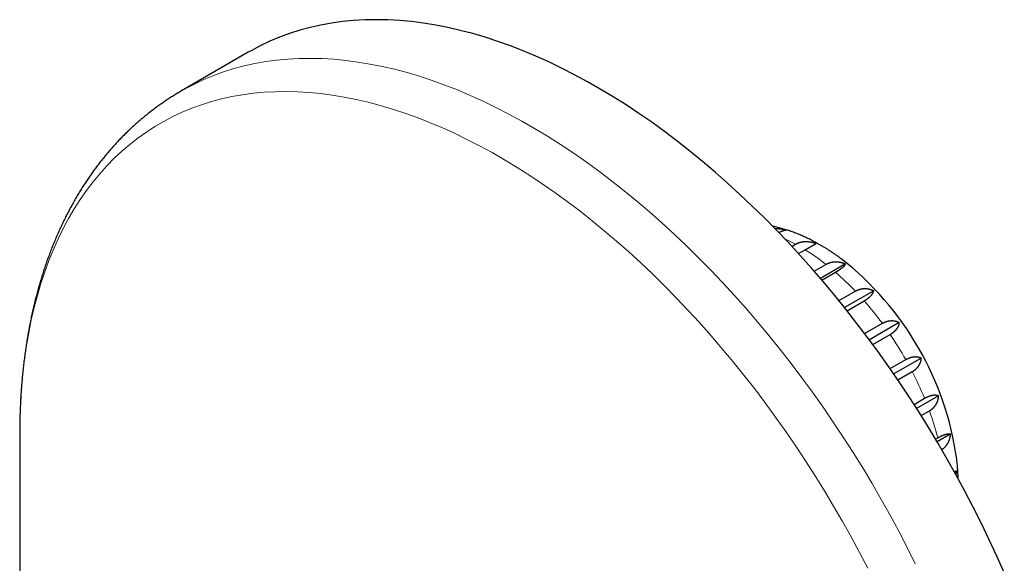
# Model space of a CAD drawing. Header units: millimetres. Extents: x 8 to 760, y 12 to 454.
# Tile 90 of 116: x 581 to 631, y 241 to 268. Entities that reach past the tile are written whole.
import ezdxf

# ---------------------------------------------------------------- set-up
doc = ezdxf.new("R2010")
doc.units = ezdxf.units.MM

msp = doc.modelspace()

# ---------------------------------------------------------------- linework, layer by layer
at = {"color": 7, "linetype": 'Continuous', "lineweight": 30}
for p, q in [((592.564, 266.264), (589.2, 264.322)), ((619.885, 256.514), (620.071, 256.621)), ((620.223, 256.147), (620.558, 256.34)), ((621.009, 255.266), (621.604, 255.609)), ((622.591, 255.629), (621.326, 254.899)), ((621.393, 254.82), (622.08, 255.217)), ((622.254, 253.786), (623.081, 254.264)), ((624.004, 254.283), (622.536, 253.436)), ((622.661, 253.279), (623.526, 253.779)), ((623.548, 252.132), (624.437, 252.645)), ((625.29, 252.683), (623.786, 251.814)), ((623.957, 251.582), (624.831, 252.087)), ((624.826, 250.368), (625.613, 250.822)), ((626.394, 250.897), (625.012, 250.099)), ((625.217, 249.8), (625.939, 250.217)), ((627.268, 249.005), (626.161, 248.366)), ((626.029, 248.571), (626.558, 248.876)), ((626.387, 248.01), (626.801, 248.249)), ((581.072, 247.15), (581.072, 247.073)), ((581.072, 247.073), (581.072, 237.541)), ((627.872, 247.089), (627.19, 246.695)), ((627.113, 246.825), (627.229, 246.892)), ((628.181, 245.233), (628.068, 245.167))]:
    msp.add_line(p, q, dxfattribs=at)
at = {"color": 7, "linetype": 'Continuous', "lineweight": 30, "flags": 128}
msp.add_lwpolyline([(630.568, 240.117), (630.199, 240.945), (629.815, 241.769), (629.418, 242.59), (629.008, 243.406), (628.584, 244.217), (628.148, 245.022), (627.7, 245.82), (627.239, 246.613), (626.767, 247.397), (626.283, 248.174), (625.788, 248.943), (625.283, 249.703), (624.766, 250.453), (624.24, 251.193), (623.704, 251.923), (623.159, 252.642), (622.605, 253.35), (622.042, 254.045), (621.471, 254.728), (620.892, 255.399), (620.306, 256.056), (619.713, 256.699), (619.113, 257.328), (618.507, 257.942), (617.895, 258.541), (617.278, 259.125), (616.656, 259.693), (616.029, 260.245), (615.398, 260.78), (614.764, 261.298), (614.126, 261.798), (613.486, 262.281), (612.843, 262.746), (612.198, 263.192), (611.552, 263.62), (610.905, 264.029), (610.257, 264.419), (609.609, 264.789), (608.962, 265.139), (608.315, 265.469), (607.669, 265.779), (607.025, 266.069), (606.383, 266.338), (605.744, 266.586), (605.107, 266.814), (604.474, 267.02), (603.845, 267.204), (603.22, 267.368), (602.6, 267.509), (601.985, 267.63), (601.375, 267.728), (600.772, 267.805), (600.174, 267.86), (599.584, 267.893), (599.001, 267.904), (598.425, 267.893), (597.857, 267.86), (597.298, 267.806), (596.747, 267.729), (596.205, 267.631), (595.673, 267.511), (595.151, 267.37), (594.639, 267.207), (594.138, 267.022), (593.648, 266.817), (593.168, 266.59), (592.701, 266.342), (592.564, 266.264)], dxfattribs=at)
at = {"color": 8, "linetype": 'Continuous', "lineweight": 0, "flags": 128}
for points in [[(626.094, 240.567), (625.685, 241.384), (625.262, 242.195), (624.828, 243.001), (624.38, 243.8), (623.921, 244.593), (623.45, 245.378), (622.967, 246.156), (622.473, 246.926), (621.969, 247.686), (621.454, 248.437), (620.929, 249.179), (620.394, 249.91), (619.849, 250.63), (619.296, 251.338), (618.734, 252.035), (618.164, 252.72), (617.586, 253.391), (617, 254.049), (616.408, 254.694), (615.808, 255.324), (615.203, 255.94), (614.592, 256.541), (613.975, 257.126), (613.353, 257.696), (612.727, 258.249), (612.097, 258.786), (611.462, 259.305), (610.825, 259.808), (610.185, 260.292), (609.542, 260.759), (608.898, 261.207), (608.252, 261.637), (607.605, 262.048), (606.957, 262.439), (606.309, 262.811), (605.661, 263.163), (605.014, 263.496), (604.369, 263.808), (603.725, 264.1), (603.082, 264.371), (602.443, 264.621), (601.806, 264.85), (601.173, 265.058), (600.543, 265.245), (599.918, 265.411), (599.297, 265.554), (598.681, 265.677), (598.071, 265.777), (597.467, 265.856), (596.869, 265.913), (596.278, 265.948), (595.694, 265.962), (595.117, 265.953), (594.549, 265.923), (593.988, 265.87), (593.437, 265.796), (592.894, 265.7), (592.362, 265.582), (591.838, 265.443), (591.325, 265.282), (590.823, 265.099), (590.331, 264.896), (589.851, 264.671), (589.382, 264.425), (589.2, 264.322)], [(623.708, 240.333), (623.296, 241.123), (622.873, 241.909), (622.437, 242.688), (621.989, 243.461), (621.529, 244.227), (621.059, 244.985), (620.577, 245.735), (620.086, 246.477), (619.583, 247.209), (619.071, 247.932), (618.55, 248.645), (618.019, 249.347), (617.48, 250.037), (616.932, 250.717), (616.376, 251.384), (615.813, 252.039), (615.242, 252.68), (614.664, 253.309), (614.08, 253.923), (613.489, 254.524), (612.894, 255.109), (612.292, 255.68), (611.686, 256.235), (611.076, 256.775), (610.461, 257.298), (609.843, 257.804), (609.222, 258.294), (608.597, 258.767), (607.971, 259.221), (607.343, 259.659), (606.713, 260.077), (606.082, 260.478), (605.45, 260.859), (604.819, 261.222), (604.187, 261.566), (603.557, 261.89), (602.927, 262.194), (602.299, 262.478), (601.673, 262.742), (601.05, 262.986), (600.429, 263.21), (599.811, 263.413), (599.198, 263.595), (598.588, 263.756), (597.983, 263.897), (597.383, 264.016), (596.788, 264.114), (596.199, 264.191), (595.616, 264.246), (595.039, 264.281), (594.47, 264.294), (593.908, 264.285), (593.354, 264.255), (592.808, 264.204), (592.27, 264.132), (591.741, 264.038), (591.221, 263.924), (590.711, 263.788), (590.211, 263.631), (589.722, 263.453), (589.242, 263.255), (588.774, 263.035), (588.317, 262.796), (587.872, 262.536), (587.438, 262.256), (587.017, 261.955), (586.608, 261.636), (586.212, 261.296), (585.828, 260.938), (585.458, 260.56), (585.102, 260.164), (584.76, 259.749), (584.431, 259.315), (584.117, 258.864), (583.817, 258.395), (583.531, 257.909), (583.261, 257.406), (583.006, 256.886), (582.765, 256.35), (582.541, 255.799), (582.331, 255.231), (582.138, 254.649), (581.96, 254.051), (581.798, 253.44), (581.652, 252.814), (581.523, 252.175), (581.409, 251.523), (581.312, 250.859), (581.231, 250.182), (581.167, 249.493), (581.119, 248.794), (581.088, 248.083), (581.073, 247.363), (581.072, 247.15)]]:
    msp.add_lwpolyline(points, dxfattribs=at)
at = {"color": 8, "linetype": 'Continuous', "lineweight": 0}
for centre, radius, start, end in [((615.901, 248.9), 8.775, 61.631, 65.5376), ((614.583, 246.675), 11.363, 51.8392, 58.28), ((612.649, 244.314), 14.416, 43.6462, 49.1414), ((610.898, 242.695), 16.802, 36.3138, 41.2754), ((609.973, 242.024), 17.945, 29.3589, 34.1075), ((610.322, 242.196), 17.556, 22.3658, 27.1842), ((612.024, 242.843), 15.735, 14.9117, 20.0952)]:
    msp.add_arc(centre, radius, start, end, dxfattribs=at)
at = {"color": 7, "linetype": 'Continuous', "lineweight": 30}
msp.add_arc((612.802, 243.657), 15.528, 8.0183, 51.9664, dxfattribs=at)
for points, knots in [([(589.201, 264.322), (589.168, 264.303), (589.067, 264.245), (588.901, 264.145), (588.701, 264.021), (588.504, 263.893), (588.309, 263.761), (588.115, 263.626), (587.924, 263.488), (587.735, 263.346), (587.548, 263.201), (587.363, 263.052), (587.18, 262.9), (586.999, 262.744), (586.821, 262.585), (586.644, 262.422), (586.471, 262.256), (586.299, 262.086), (586.129, 261.913), (585.962, 261.737), (585.798, 261.557), (585.635, 261.374), (585.475, 261.187), (585.318, 260.997), (585.163, 260.804), (585.01, 260.607), (584.86, 260.407), (584.712, 260.204), (584.567, 259.997), (584.425, 259.787), (584.285, 259.574), (584.148, 259.357), (584.013, 259.137), (583.882, 258.914), (583.753, 258.688), (583.626, 258.458), (583.503, 258.226), (583.382, 257.99), (583.264, 257.751), (583.149, 257.509), (583.037, 257.264), (582.928, 257.016), (582.822, 256.765), (582.719, 256.512), (582.618, 256.255), (582.521, 255.995), (582.427, 255.733), (582.336, 255.468), (582.248, 255.2), (582.163, 254.929), (582.081, 254.656), (582.002, 254.38), (581.927, 254.101), (581.854, 253.82), (581.785, 253.536), (581.719, 253.25), (581.656, 252.962), (581.596, 252.671), (581.539, 252.378), (581.486, 252.083), (581.436, 251.785), (581.389, 251.486), (581.345, 251.184), (581.305, 250.88), (581.267, 250.574), (581.233, 250.266), (581.203, 249.956), (581.175, 249.644), (581.151, 249.331), (581.13, 249.015), (581.112, 248.698), (581.097, 248.379), (581.086, 248.058), (581.078, 247.736), (581.073, 247.434), (581.072, 247.239), (581.072, 247.152)], [0, 0, 0, 0, 0.006204, 0.019059, 0.031921, 0.04479, 0.057669, 0.070559, 0.083462, 0.096378, 0.109309, 0.122256, 0.135222, 0.148206, 0.161211, 0.174238, 0.187287, 0.20036, 0.213459, 0.226583, 0.239734, 0.252913, 0.26612, 0.279357, 0.292624, 0.305921, 0.31925, 0.33261, 0.346001, 0.359425, 0.372881, 0.386369, 0.39989, 0.413442, 0.427027, 0.440644, 0.454292, 0.467971, 0.48168, 0.49542, 0.509188, 0.522986, 0.536812, 0.550665, 0.564544, 0.578449, 0.592378, 0.606331, 0.620307, 0.634305, 0.648323, 0.662362, 0.676419, 0.690494, 0.704586, 0.718693, 0.732816, 0.746952, 0.761102, 0.775264, 0.789437, 0.80362, 0.817813, 0.832014, 0.846224, 0.860441, 0.874664, 0.888894, 0.903129, 0.917368, 0.931612, 0.945859, 0.96011, 0.974364, 0.988619, 1, 1, 1, 1]), ([(622.369, 255.887), (622.362, 255.893), (622.316, 255.927), (622.232, 255.988), (622.117, 256.071), (622.001, 256.152), (621.884, 256.231), (621.766, 256.308), (621.648, 256.383), (621.53, 256.457), (621.411, 256.528), (621.292, 256.598), (621.172, 256.665), (621.052, 256.731), (620.932, 256.794), (620.811, 256.856), (620.69, 256.915), (620.569, 256.972), (620.448, 257.027), (620.327, 257.08), (620.206, 257.13), (620.085, 257.178), (619.964, 257.224), (619.844, 257.268), (619.723, 257.309), (619.603, 257.348), (619.484, 257.385), (619.364, 257.419), (619.246, 257.451), (619.128, 257.481), (619.018, 257.507), (618.948, 257.521), (618.917, 257.528)], [0, 0, 0, 0, 0.006699, 0.041519, 0.076379, 0.111275, 0.146204, 0.181161, 0.216142, 0.25114, 0.286151, 0.321167, 0.35618, 0.391183, 0.426166, 0.461121, 0.496035, 0.5309, 0.565703, 0.600432, 0.635074, 0.669618, 0.704049, 0.738355, 0.772522, 0.806538, 0.840389, 0.874063, 0.907547, 0.940832, 0.973905, 1, 1, 1, 1]), ([(619.041, 257.401), (619.045, 257.402), (619.056, 257.402), (619.074, 257.403), (619.093, 257.404), (619.113, 257.405), (619.132, 257.405), (619.152, 257.405), (619.172, 257.405), (619.192, 257.405), (619.213, 257.404), (619.236, 257.403), (619.26, 257.401), (619.284, 257.399), (619.308, 257.397), (619.333, 257.395), (619.358, 257.392), (619.384, 257.388), (619.409, 257.384), (619.435, 257.38), (619.46, 257.376), (619.483, 257.371), (619.505, 257.367), (619.527, 257.362), (619.548, 257.357), (619.57, 257.352), (619.592, 257.346), (619.614, 257.341), (619.629, 257.337), (619.636, 257.335)], [0, 0, 0, 0, 0.023448, 0.057094, 0.090733, 0.12437, 0.158012, 0.191657, 0.225303, 0.258946, 0.292582, 0.332944, 0.373312, 0.413683, 0.454051, 0.494413, 0.537407, 0.580409, 0.623413, 0.666415, 0.709409, 0.745689, 0.781971, 0.818253, 0.854533, 0.890898, 0.927266, 0.963634, 1, 1, 1, 1]), ([(619.228, 257.208), (619.232, 257.211), (619.241, 257.215), (619.254, 257.221), (619.267, 257.227), (619.279, 257.233), (619.29, 257.238), (619.3, 257.243), (619.31, 257.247), (619.321, 257.252), (619.333, 257.258), (619.346, 257.263), (619.358, 257.268), (619.37, 257.273), (619.382, 257.278), (619.393, 257.282), (619.404, 257.286), (619.414, 257.29), (619.425, 257.294), (619.435, 257.298), (619.445, 257.301), (619.455, 257.305), (619.465, 257.308), (619.474, 257.311), (619.484, 257.314), (619.495, 257.317), (619.505, 257.32), (619.516, 257.322), (619.526, 257.325), (619.536, 257.327), (619.546, 257.329), (619.556, 257.331), (619.565, 257.332), (619.575, 257.334), (619.583, 257.335), (619.591, 257.335), (619.598, 257.336), (619.605, 257.336), (619.611, 257.336), (619.618, 257.336), (619.624, 257.336), (619.63, 257.335), (619.634, 257.335), (619.636, 257.335)], [0, 0, 0, 0, 0.022166, 0.045165, 0.068161, 0.091152, 0.109822, 0.128493, 0.147164, 0.165834, 0.19078, 0.215728, 0.240675, 0.263663, 0.286655, 0.30965, 0.332645, 0.355638, 0.378626, 0.401613, 0.424603, 0.447596, 0.470588, 0.493579, 0.516566, 0.544148, 0.571734, 0.599323, 0.62691, 0.654492, 0.683874, 0.71326, 0.742648, 0.772035, 0.801417, 0.826209, 0.851004, 0.875798, 0.900591, 0.925442, 0.950295, 0.975149, 1, 1, 1, 1]), ([(620.071, 256.621), (620.076, 256.624), (620.086, 256.63), (620.102, 256.639), (620.118, 256.647), (620.134, 256.655), (620.15, 256.663), (620.166, 256.67), (620.183, 256.677), (620.2, 256.684), (620.216, 256.69), (620.233, 256.696), (620.25, 256.702), (620.267, 256.708), (620.283, 256.713), (620.298, 256.717), (620.314, 256.721), (620.329, 256.725), (620.345, 256.729), (620.361, 256.733), (620.378, 256.736), (620.395, 256.739), (620.412, 256.742), (620.429, 256.745), (620.445, 256.747), (620.461, 256.749), (620.476, 256.751), (620.492, 256.753), (620.509, 256.754), (620.528, 256.755), (620.546, 256.756), (620.565, 256.757), (620.583, 256.757), (620.602, 256.757), (620.621, 256.757), (620.64, 256.757), (620.658, 256.756), (620.677, 256.755), (620.696, 256.754), (620.716, 256.752), (620.738, 256.75), (620.761, 256.747), (620.784, 256.744), (620.808, 256.741), (620.831, 256.737), (620.855, 256.733), (620.879, 256.728), (620.902, 256.723), (620.926, 256.717), (620.949, 256.712), (620.971, 256.706), (620.991, 256.701), (621.012, 256.695), (621.032, 256.688), (621.052, 256.682), (621.073, 256.675), (621.093, 256.668), (621.107, 256.664), (621.113, 256.661)], [0, 0, 0, 0, 0.017364, 0.034733, 0.052103, 0.069473, 0.086841, 0.104206, 0.121588, 0.138973, 0.156361, 0.173749, 0.191135, 0.208517, 0.223914, 0.239313, 0.254714, 0.270115, 0.285514, 0.300911, 0.317433, 0.333957, 0.350482, 0.367006, 0.383528, 0.397672, 0.411817, 0.425961, 0.443326, 0.460693, 0.478062, 0.495431, 0.512799, 0.530163, 0.547542, 0.564923, 0.582306, 0.599689, 0.617071, 0.63445, 0.655642, 0.676838, 0.698035, 0.719231, 0.740423, 0.762311, 0.784202, 0.806095, 0.827986, 0.849874, 0.868617, 0.887361, 0.906105, 0.924848, 0.943635, 0.962424, 0.981213, 1, 1, 1, 1]), ([(620.558, 256.34), (620.563, 256.343), (620.573, 256.349), (620.588, 256.358), (620.603, 256.367), (620.618, 256.375), (620.633, 256.384), (620.648, 256.392), (620.662, 256.401), (620.676, 256.409), (620.69, 256.417), (620.704, 256.425), (620.718, 256.433), (620.73, 256.44), (620.743, 256.447), (620.754, 256.454), (620.766, 256.46), (620.777, 256.467), (620.788, 256.473), (620.799, 256.48), (620.81, 256.486), (620.822, 256.493), (620.833, 256.499), (620.844, 256.506), (620.854, 256.511), (620.863, 256.517), (620.872, 256.522), (620.882, 256.528), (620.892, 256.533), (620.902, 256.539), (620.912, 256.545), (620.922, 256.551), (620.932, 256.556), (620.941, 256.562), (620.95, 256.567), (620.959, 256.572), (620.968, 256.577), (620.977, 256.582), (620.985, 256.587), (620.994, 256.592), (621.003, 256.597), (621.012, 256.603), (621.021, 256.608), (621.03, 256.613), (621.038, 256.618), (621.046, 256.622), (621.054, 256.627), (621.061, 256.631), (621.069, 256.635), (621.075, 256.639), (621.081, 256.642), (621.086, 256.646), (621.091, 256.649), (621.096, 256.651), (621.101, 256.654), (621.105, 256.657), (621.11, 256.659), (621.112, 256.66), (621.113, 256.661)], [0, 0, 0, 0, 0.017364, 0.034733, 0.052103, 0.069473, 0.086841, 0.104206, 0.121588, 0.138973, 0.156361, 0.173749, 0.191135, 0.208517, 0.223914, 0.239313, 0.254714, 0.270115, 0.285514, 0.300911, 0.317433, 0.333957, 0.350482, 0.367006, 0.383528, 0.397672, 0.411817, 0.425961, 0.443326, 0.460693, 0.478062, 0.495431, 0.512799, 0.530163, 0.547542, 0.564923, 0.582306, 0.599689, 0.617071, 0.63445, 0.655642, 0.676838, 0.698035, 0.719231, 0.740423, 0.762311, 0.784202, 0.806095, 0.827986, 0.849874, 0.868617, 0.887361, 0.906105, 0.924848, 0.943635, 0.962424, 0.981213, 1, 1, 1, 1]), ([(621.604, 255.609), (621.609, 255.612), (621.62, 255.618), (621.635, 255.627), (621.651, 255.635), (621.667, 255.643), (621.683, 255.65), (621.699, 255.658), (621.716, 255.665), (621.732, 255.671), (621.748, 255.678), (621.765, 255.684), (621.782, 255.689), (621.798, 255.695), (621.815, 255.7), (621.832, 255.705), (621.849, 255.709), (621.866, 255.713), (621.883, 255.717), (621.899, 255.72), (621.914, 255.723), (621.928, 255.726), (621.942, 255.728), (621.958, 255.73), (621.975, 255.732), (621.994, 255.735), (622.013, 255.736), (622.031, 255.737), (622.048, 255.738), (622.066, 255.739), (622.083, 255.739), (622.101, 255.739), (622.119, 255.739), (622.136, 255.739), (622.154, 255.738), (622.172, 255.737), (622.189, 255.735), (622.207, 255.733), (622.226, 255.731), (622.246, 255.729), (622.267, 255.726), (622.288, 255.722), (622.309, 255.718), (622.331, 255.714), (622.353, 255.709), (622.375, 255.703), (622.398, 255.697), (622.42, 255.691), (622.441, 255.685), (622.461, 255.678), (622.48, 255.672), (622.498, 255.666), (622.517, 255.659), (622.535, 255.652), (622.554, 255.644), (622.572, 255.637), (622.585, 255.632), (622.591, 255.629)], [0, 0, 0, 0, 0.017382, 0.034768, 0.052156, 0.069543, 0.086929, 0.104311, 0.121693, 0.139078, 0.156466, 0.173853, 0.191238, 0.20862, 0.226001, 0.243386, 0.260772, 0.278159, 0.295543, 0.312924, 0.327038, 0.341153, 0.355268, 0.369382, 0.388242, 0.407102, 0.425961, 0.44334, 0.460722, 0.478106, 0.495489, 0.512872, 0.53025, 0.547628, 0.565008, 0.58239, 0.599772, 0.617153, 0.634531, 0.655382, 0.676238, 0.697094, 0.717949, 0.738801, 0.761013, 0.783229, 0.805446, 0.827662, 0.849874, 0.868617, 0.887361, 0.906105, 0.924848, 0.943635, 0.962424, 0.981213, 1, 1, 1, 1]), ([(622.08, 255.217), (622.086, 255.22), (622.096, 255.226), (622.111, 255.235), (622.126, 255.244), (622.141, 255.253), (622.156, 255.262), (622.17, 255.27), (622.184, 255.279), (622.198, 255.288), (622.212, 255.296), (622.225, 255.305), (622.239, 255.313), (622.252, 255.322), (622.264, 255.33), (622.277, 255.339), (622.289, 255.347), (622.302, 255.355), (622.313, 255.363), (622.324, 255.371), (622.334, 255.378), (622.344, 255.384), (622.352, 255.391), (622.362, 255.398), (622.373, 255.405), (622.384, 255.414), (622.395, 255.422), (622.405, 255.43), (622.414, 255.437), (622.424, 255.445), (622.433, 255.452), (622.442, 255.459), (622.45, 255.466), (622.459, 255.473), (622.467, 255.48), (622.474, 255.487), (622.482, 255.494), (622.489, 255.501), (622.497, 255.508), (622.505, 255.516), (622.513, 255.523), (622.52, 255.531), (622.527, 255.539), (622.534, 255.546), (622.541, 255.554), (622.547, 255.562), (622.554, 255.569), (622.559, 255.576), (622.564, 255.583), (622.569, 255.59), (622.573, 255.596), (622.576, 255.601), (622.58, 255.607), (622.583, 255.613), (622.586, 255.618), (622.589, 255.624), (622.59, 255.627), (622.591, 255.629)], [0, 0, 0, 0, 0.017382, 0.034768, 0.052156, 0.069543, 0.086929, 0.104311, 0.121693, 0.139078, 0.156466, 0.173853, 0.191238, 0.20862, 0.226001, 0.243386, 0.260772, 0.278159, 0.295543, 0.312924, 0.327038, 0.341153, 0.355268, 0.369382, 0.388242, 0.407102, 0.425961, 0.44334, 0.460722, 0.478106, 0.495489, 0.512872, 0.53025, 0.547628, 0.565008, 0.58239, 0.599772, 0.617153, 0.634531, 0.655382, 0.676238, 0.697094, 0.717949, 0.738801, 0.761013, 0.783229, 0.805446, 0.827662, 0.849874, 0.868617, 0.887361, 0.906105, 0.924848, 0.943635, 0.962424, 0.981213, 1, 1, 1, 1]), ([(623.081, 254.264), (623.086, 254.267), (623.097, 254.273), (623.112, 254.281), (623.128, 254.29), (623.144, 254.298), (623.16, 254.305), (623.176, 254.312), (623.192, 254.319), (623.208, 254.326), (623.224, 254.332), (623.24, 254.338), (623.256, 254.344), (623.272, 254.35), (623.289, 254.355), (623.305, 254.359), (623.321, 254.364), (623.338, 254.368), (623.354, 254.372), (623.369, 254.375), (623.384, 254.378), (623.397, 254.381), (623.411, 254.383), (623.425, 254.385), (623.442, 254.387), (623.46, 254.389), (623.477, 254.391), (623.494, 254.392), (623.511, 254.393), (623.527, 254.394), (623.543, 254.394), (623.56, 254.394), (623.576, 254.394), (623.593, 254.393), (623.609, 254.392), (623.625, 254.391), (623.642, 254.39), (623.658, 254.388), (623.675, 254.386), (623.694, 254.383), (623.713, 254.38), (623.732, 254.377), (623.752, 254.373), (623.771, 254.368), (623.791, 254.363), (623.811, 254.358), (623.832, 254.352), (623.852, 254.346), (623.871, 254.339), (623.888, 254.333), (623.905, 254.327), (623.922, 254.32), (623.938, 254.313), (623.955, 254.306), (623.971, 254.299), (623.988, 254.291), (623.998, 254.286), (624.004, 254.283)], [0, 0, 0, 0, 0.017382, 0.034768, 0.052156, 0.069543, 0.086929, 0.104311, 0.121693, 0.139078, 0.156466, 0.173853, 0.191238, 0.20862, 0.226001, 0.243386, 0.260772, 0.278159, 0.295543, 0.312924, 0.327038, 0.341153, 0.355268, 0.369382, 0.388242, 0.407102, 0.425961, 0.44334, 0.460722, 0.478106, 0.495489, 0.512872, 0.53025, 0.547628, 0.565008, 0.58239, 0.599772, 0.617153, 0.634531, 0.655382, 0.676238, 0.697094, 0.717949, 0.738801, 0.761013, 0.783229, 0.805446, 0.827662, 0.849874, 0.868617, 0.887361, 0.906105, 0.924848, 0.943635, 0.962424, 0.981213, 1, 1, 1, 1]), ([(623.526, 253.779), (623.531, 253.782), (623.541, 253.788), (623.557, 253.797), (623.572, 253.806), (623.586, 253.815), (623.601, 253.824), (623.615, 253.833), (623.629, 253.842), (623.643, 253.851), (623.656, 253.86), (623.67, 253.869), (623.683, 253.878), (623.696, 253.888), (623.708, 253.897), (623.721, 253.906), (623.733, 253.915), (623.744, 253.924), (623.756, 253.933), (623.766, 253.942), (623.776, 253.95), (623.785, 253.957), (623.794, 253.965), (623.803, 253.973), (623.813, 253.982), (623.824, 253.992), (623.834, 254.002), (623.843, 254.011), (623.852, 254.02), (623.861, 254.029), (623.87, 254.038), (623.878, 254.047), (623.886, 254.056), (623.894, 254.065), (623.901, 254.074), (623.908, 254.082), (623.915, 254.091), (623.922, 254.1), (623.929, 254.109), (623.935, 254.119), (623.942, 254.13), (623.949, 254.14), (623.955, 254.15), (623.961, 254.161), (623.967, 254.171), (623.972, 254.182), (623.977, 254.193), (623.982, 254.203), (623.986, 254.213), (623.989, 254.223), (623.992, 254.232), (623.995, 254.24), (623.997, 254.249), (623.999, 254.258), (624.001, 254.266), (624.003, 254.275), (624.003, 254.28), (624.004, 254.283)], [0, 0, 0, 0, 0.017382, 0.034768, 0.052156, 0.069543, 0.086929, 0.104311, 0.121693, 0.139078, 0.156466, 0.173853, 0.191238, 0.20862, 0.226001, 0.243386, 0.260772, 0.278159, 0.295543, 0.312924, 0.327038, 0.341153, 0.355268, 0.369382, 0.388242, 0.407102, 0.425961, 0.44334, 0.460722, 0.478106, 0.495489, 0.512872, 0.53025, 0.547628, 0.565008, 0.58239, 0.599772, 0.617153, 0.634531, 0.655382, 0.676238, 0.697094, 0.717949, 0.738801, 0.761013, 0.783229, 0.805446, 0.827662, 0.849874, 0.868617, 0.887361, 0.906105, 0.924848, 0.943635, 0.962424, 0.981213, 1, 1, 1, 1]), ([(624.437, 252.645), (624.443, 252.648), (624.453, 252.654), (624.468, 252.662), (624.484, 252.671), (624.5, 252.678), (624.515, 252.686), (624.531, 252.693), (624.547, 252.701), (624.562, 252.707), (624.578, 252.714), (624.594, 252.72), (624.609, 252.726), (624.625, 252.731), (624.641, 252.737), (624.657, 252.742), (624.672, 252.746), (624.688, 252.751), (624.703, 252.755), (624.718, 252.758), (624.732, 252.761), (624.744, 252.764), (624.757, 252.766), (624.771, 252.769), (624.786, 252.771), (624.803, 252.774), (624.819, 252.775), (624.835, 252.777), (624.851, 252.778), (624.866, 252.779), (624.881, 252.78), (624.896, 252.78), (624.911, 252.78), (624.926, 252.78), (624.941, 252.78), (624.956, 252.779), (624.971, 252.778), (624.986, 252.776), (625.001, 252.775), (625.018, 252.773), (625.035, 252.77), (625.053, 252.767), (625.07, 252.764), (625.087, 252.76), (625.105, 252.755), (625.123, 252.75), (625.141, 252.745), (625.159, 252.74), (625.175, 252.734), (625.191, 252.728), (625.205, 252.722), (625.22, 252.716), (625.234, 252.71), (625.248, 252.704), (625.262, 252.697), (625.277, 252.69), (625.286, 252.685), (625.29, 252.683)], [0, 0, 0, 0, 0.017382, 0.034768, 0.052156, 0.069543, 0.086929, 0.104311, 0.121693, 0.139078, 0.156466, 0.173853, 0.191238, 0.20862, 0.226001, 0.243386, 0.260772, 0.278159, 0.295543, 0.312924, 0.327038, 0.341153, 0.355268, 0.369382, 0.388242, 0.407102, 0.425961, 0.44334, 0.460722, 0.478106, 0.495489, 0.512872, 0.53025, 0.547628, 0.565008, 0.58239, 0.599772, 0.617153, 0.634531, 0.655382, 0.676238, 0.697094, 0.717949, 0.738801, 0.761013, 0.783229, 0.805446, 0.827662, 0.849874, 0.868617, 0.887361, 0.906105, 0.924848, 0.943635, 0.962424, 0.981213, 1, 1, 1, 1]), ([(624.831, 252.087), (624.836, 252.09), (624.847, 252.096), (624.862, 252.105), (624.877, 252.114), (624.891, 252.124), (624.906, 252.133), (624.92, 252.142), (624.934, 252.152), (624.948, 252.161), (624.961, 252.171), (624.974, 252.181), (624.987, 252.191), (625, 252.2), (625.012, 252.21), (625.025, 252.22), (625.036, 252.23), (625.048, 252.24), (625.059, 252.251), (625.07, 252.26), (625.079, 252.269), (625.088, 252.278), (625.096, 252.286), (625.105, 252.295), (625.115, 252.306), (625.126, 252.317), (625.135, 252.328), (625.145, 252.339), (625.153, 252.349), (625.162, 252.36), (625.17, 252.371), (625.178, 252.381), (625.185, 252.392), (625.193, 252.403), (625.2, 252.413), (625.207, 252.424), (625.213, 252.435), (625.219, 252.446), (625.226, 252.457), (625.232, 252.469), (625.239, 252.482), (625.245, 252.495), (625.25, 252.508), (625.256, 252.521), (625.261, 252.535), (625.266, 252.549), (625.27, 252.562), (625.274, 252.576), (625.277, 252.589), (625.28, 252.602), (625.282, 252.613), (625.284, 252.625), (625.286, 252.636), (625.288, 252.648), (625.289, 252.659), (625.29, 252.671), (625.29, 252.679), (625.29, 252.683)], [0, 0, 0, 0, 0.017382, 0.034768, 0.052156, 0.069543, 0.086929, 0.104311, 0.121693, 0.139078, 0.156466, 0.173853, 0.191238, 0.20862, 0.226001, 0.243386, 0.260772, 0.278159, 0.295543, 0.312924, 0.327038, 0.341153, 0.355268, 0.369382, 0.388242, 0.407102, 0.425961, 0.44334, 0.460722, 0.478106, 0.495489, 0.512872, 0.53025, 0.547628, 0.565008, 0.58239, 0.599772, 0.617153, 0.634531, 0.655382, 0.676238, 0.697094, 0.717949, 0.738801, 0.761013, 0.783229, 0.805446, 0.827662, 0.849874, 0.868617, 0.887361, 0.906105, 0.924848, 0.943635, 0.962424, 0.981213, 1, 1, 1, 1]), ([(625.613, 250.822), (625.618, 250.825), (625.629, 250.831), (625.644, 250.84), (625.66, 250.848), (625.675, 250.856), (625.691, 250.864), (625.706, 250.871), (625.721, 250.879), (625.737, 250.886), (625.752, 250.892), (625.767, 250.899), (625.782, 250.905), (625.798, 250.911), (625.813, 250.916), (625.828, 250.922), (625.843, 250.927), (625.858, 250.931), (625.872, 250.936), (625.886, 250.94), (625.899, 250.943), (625.911, 250.946), (625.923, 250.949), (625.936, 250.952), (625.95, 250.955), (625.966, 250.958), (625.981, 250.96), (625.996, 250.963), (626.01, 250.964), (626.024, 250.966), (626.038, 250.967), (626.052, 250.968), (626.065, 250.969), (626.079, 250.97), (626.092, 250.97), (626.106, 250.97), (626.119, 250.97), (626.132, 250.969), (626.146, 250.968), (626.161, 250.967), (626.177, 250.966), (626.192, 250.964), (626.207, 250.961), (626.222, 250.958), (626.238, 250.955), (626.253, 250.952), (626.268, 250.948), (626.284, 250.943), (626.298, 250.939), (626.311, 250.934), (626.323, 250.93), (626.336, 250.925), (626.348, 250.92), (626.36, 250.915), (626.371, 250.909), (626.383, 250.903), (626.391, 250.899), (626.394, 250.897)], [0, 0, 0, 0, 0.017382, 0.034768, 0.052156, 0.069543, 0.086929, 0.104311, 0.121693, 0.139078, 0.156466, 0.173853, 0.191238, 0.20862, 0.226001, 0.243386, 0.260772, 0.278159, 0.295543, 0.312924, 0.327038, 0.341153, 0.355268, 0.369382, 0.388242, 0.407102, 0.425961, 0.44334, 0.460722, 0.478106, 0.495489, 0.512872, 0.53025, 0.547628, 0.565008, 0.58239, 0.599772, 0.617153, 0.634531, 0.655382, 0.676238, 0.697094, 0.717949, 0.738801, 0.761013, 0.783229, 0.805446, 0.827662, 0.849874, 0.868617, 0.887361, 0.906105, 0.924848, 0.943635, 0.962424, 0.981213, 1, 1, 1, 1]), ([(625.939, 250.217), (625.944, 250.22), (625.955, 250.226), (625.97, 250.235), (625.985, 250.244), (625.999, 250.254), (626.014, 250.263), (626.028, 250.273), (626.042, 250.283), (626.056, 250.293), (626.069, 250.303), (626.082, 250.313), (626.095, 250.324), (626.108, 250.334), (626.12, 250.345), (626.132, 250.355), (626.144, 250.366), (626.156, 250.377), (626.167, 250.388), (626.177, 250.399), (626.187, 250.409), (626.195, 250.418), (626.203, 250.427), (626.213, 250.438), (626.222, 250.449), (626.233, 250.462), (626.242, 250.474), (626.252, 250.487), (626.26, 250.499), (626.269, 250.511), (626.277, 250.523), (626.285, 250.535), (626.292, 250.547), (626.299, 250.56), (626.306, 250.572), (626.313, 250.585), (626.32, 250.597), (626.326, 250.61), (626.332, 250.623), (626.338, 250.638), (626.345, 250.653), (626.351, 250.668), (626.356, 250.684), (626.361, 250.7), (626.366, 250.716), (626.371, 250.733), (626.375, 250.749), (626.379, 250.766), (626.382, 250.782), (626.385, 250.797), (626.387, 250.811), (626.389, 250.826), (626.391, 250.84), (626.392, 250.854), (626.393, 250.868), (626.394, 250.883), (626.394, 250.892), (626.394, 250.897)], [0, 0, 0, 0, 0.0173819, 0.0347678, 0.0521556, 0.0695434, 0.0869292, 0.1043112, 0.1216928, 0.1390782, 0.1564656, 0.173853, 0.1912385, 0.2086201, 0.226001, 0.2433857, 0.2607722, 0.2781587, 0.2955435, 0.3129245, 0.3270385, 0.3411534, 0.3552684, 0.3693824, 0.3882416, 0.407102, 0.4259613, 0.44334, 0.460722, 0.4781057, 0.4954894, 0.5128716, 0.5302504, 0.5476279, 0.5650083, 0.5823903, 0.5997724, 0.6171531, 0.6345307, 0.6553823, 0.6762375, 0.697094, 0.7179495, 0.7388013, 0.7610131, 0.7832287, 0.8054458, 0.8276618, 0.8498738, 0.8686166, 0.8873609, 0.9061052, 0.924848, 0.9436353, 0.962424, 0.9812126, 1, 1, 1, 1]), ([(626.558, 248.876), (626.563, 248.879), (626.573, 248.885), (626.589, 248.894), (626.604, 248.902), (626.619, 248.91), (626.634, 248.918), (626.649, 248.926), (626.665, 248.934), (626.68, 248.941), (626.694, 248.948), (626.709, 248.954), (626.724, 248.961), (626.738, 248.967), (626.753, 248.973), (626.767, 248.979), (626.782, 248.985), (626.796, 248.99), (626.81, 248.995), (626.823, 248.999), (626.835, 249.003), (626.846, 249.007), (626.857, 249.01), (626.87, 249.014), (626.883, 249.018), (626.897, 249.022), (626.911, 249.025), (626.925, 249.028), (626.938, 249.031), (626.951, 249.033), (626.963, 249.036), (626.976, 249.038), (626.988, 249.039), (627, 249.041), (627.012, 249.042), (627.024, 249.044), (627.036, 249.044), (627.048, 249.045), (627.06, 249.046), (627.073, 249.046), (627.086, 249.046), (627.1, 249.045), (627.113, 249.044), (627.126, 249.043), (627.139, 249.042), (627.152, 249.04), (627.165, 249.038), (627.178, 249.036), (627.189, 249.033), (627.2, 249.03), (627.211, 249.027), (627.22, 249.024), (627.23, 249.021), (627.24, 249.017), (627.249, 249.013), (627.259, 249.009), (627.265, 249.007), (627.268, 249.005)], [0, 0, 0, 0, 0.017382, 0.034768, 0.052156, 0.069543, 0.086929, 0.104311, 0.121693, 0.139078, 0.156466, 0.173853, 0.191238, 0.20862, 0.226001, 0.243386, 0.260772, 0.278159, 0.295543, 0.312924, 0.327038, 0.341153, 0.355268, 0.369382, 0.388242, 0.407102, 0.425961, 0.44334, 0.460722, 0.478106, 0.495489, 0.512872, 0.53025, 0.547628, 0.565008, 0.58239, 0.599772, 0.617153, 0.634531, 0.655382, 0.676238, 0.697094, 0.717949, 0.738801, 0.761013, 0.783229, 0.805446, 0.827662, 0.849874, 0.868617, 0.887361, 0.906105, 0.924848, 0.943635, 0.962424, 0.981213, 1, 1, 1, 1]), ([(626.801, 248.249), (626.806, 248.252), (626.817, 248.258), (626.832, 248.267), (626.847, 248.277), (626.861, 248.286), (626.876, 248.296), (626.89, 248.306), (626.904, 248.316), (626.918, 248.327), (626.931, 248.337), (626.944, 248.348), (626.957, 248.359), (626.97, 248.37), (626.983, 248.381), (626.995, 248.393), (627.007, 248.404), (627.018, 248.416), (627.03, 248.428), (627.04, 248.439), (627.05, 248.45), (627.059, 248.46), (627.067, 248.47), (627.076, 248.481), (627.086, 248.494), (627.097, 248.508), (627.107, 248.522), (627.116, 248.535), (627.125, 248.548), (627.133, 248.562), (627.142, 248.575), (627.15, 248.589), (627.158, 248.603), (627.165, 248.617), (627.172, 248.63), (627.179, 248.644), (627.186, 248.659), (627.192, 248.673), (627.199, 248.688), (627.205, 248.704), (627.212, 248.722), (627.218, 248.739), (627.224, 248.757), (627.23, 248.775), (627.235, 248.794), (627.24, 248.813), (627.245, 248.832), (627.249, 248.852), (627.253, 248.87), (627.256, 248.888), (627.258, 248.904), (627.26, 248.921), (627.262, 248.938), (627.264, 248.955), (627.266, 248.971), (627.267, 248.988), (627.267, 249), (627.268, 249.005)], [0, 0, 0, 0, 0.017382, 0.034768, 0.052156, 0.069543, 0.086929, 0.104311, 0.121693, 0.139078, 0.156466, 0.173853, 0.191238, 0.20862, 0.226001, 0.243386, 0.260772, 0.278159, 0.295543, 0.312924, 0.327038, 0.341153, 0.355268, 0.369382, 0.388242, 0.407102, 0.425961, 0.44334, 0.460722, 0.478106, 0.495489, 0.512872, 0.53025, 0.547628, 0.565008, 0.58239, 0.599772, 0.617153, 0.634531, 0.655382, 0.676238, 0.697094, 0.717949, 0.738801, 0.761013, 0.783229, 0.805446, 0.827662, 0.849874, 0.868617, 0.887361, 0.906105, 0.924848, 0.943635, 0.962424, 0.981213, 1, 1, 1, 1]), ([(627.229, 246.892), (627.234, 246.895), (627.245, 246.901), (627.26, 246.909), (627.275, 246.918), (627.29, 246.926), (627.305, 246.934), (627.32, 246.942), (627.335, 246.95), (627.35, 246.958), (627.364, 246.965), (627.378, 246.972), (627.393, 246.979), (627.407, 246.986), (627.421, 246.992), (627.434, 246.999), (627.448, 247.005), (627.462, 247.011), (627.475, 247.017), (627.487, 247.022), (627.499, 247.027), (627.509, 247.031), (627.52, 247.035), (627.531, 247.04), (627.543, 247.044), (627.557, 247.049), (627.57, 247.054), (627.582, 247.058), (627.594, 247.062), (627.605, 247.066), (627.617, 247.069), (627.628, 247.073), (627.639, 247.076), (627.65, 247.079), (627.661, 247.081), (627.671, 247.084), (627.682, 247.086), (627.692, 247.088), (627.703, 247.09), (627.714, 247.092), (627.725, 247.094), (627.737, 247.096), (627.748, 247.097), (627.759, 247.098), (627.77, 247.099), (627.781, 247.099), (627.791, 247.099), (627.802, 247.099), (627.811, 247.099), (627.82, 247.098), (627.828, 247.098), (627.836, 247.097), (627.843, 247.096), (627.851, 247.094), (627.858, 247.093), (627.865, 247.091), (627.87, 247.09), (627.872, 247.089)], [0, 0, 0, 0, 0.017382, 0.034768, 0.052156, 0.069543, 0.086929, 0.104311, 0.121693, 0.139078, 0.156466, 0.173853, 0.191238, 0.20862, 0.226001, 0.243386, 0.260772, 0.278159, 0.295543, 0.312924, 0.327038, 0.341153, 0.355268, 0.369382, 0.388242, 0.407102, 0.425961, 0.44334, 0.460722, 0.478106, 0.495489, 0.512872, 0.53025, 0.547628, 0.565008, 0.58239, 0.599772, 0.617153, 0.634531, 0.655382, 0.676238, 0.697094, 0.717949, 0.738801, 0.761013, 0.783229, 0.805446, 0.827662, 0.849874, 0.868617, 0.887361, 0.906105, 0.924848, 0.943635, 0.962424, 0.981213, 1, 1, 1, 1]), ([(627.424, 246.297), (627.424, 246.298), (627.43, 246.301), (627.44, 246.308), (627.454, 246.318), (627.469, 246.328), (627.483, 246.339), (627.497, 246.349), (627.51, 246.36), (627.524, 246.371), (627.537, 246.383), (627.55, 246.394), (627.563, 246.406), (627.575, 246.418), (627.587, 246.43), (627.599, 246.443), (627.611, 246.455), (627.622, 246.467), (627.631, 246.479), (627.64, 246.489), (627.649, 246.5), (627.659, 246.512), (627.669, 246.526), (627.68, 246.541), (627.69, 246.555), (627.7, 246.57), (627.709, 246.584), (627.718, 246.599), (627.727, 246.613), (627.736, 246.628), (627.744, 246.643), (627.752, 246.658), (627.76, 246.673), (627.767, 246.689), (627.774, 246.704), (627.781, 246.72), (627.788, 246.736), (627.796, 246.754), (627.803, 246.773), (627.81, 246.793), (627.817, 246.812), (627.823, 246.832), (627.829, 246.853), (627.835, 246.874), (627.841, 246.896), (627.846, 246.917), (627.85, 246.938), (627.854, 246.958), (627.857, 246.976), (627.86, 246.995), (627.863, 247.013), (627.866, 247.032), (627.868, 247.051), (627.87, 247.07), (627.871, 247.083), (627.872, 247.089)], [0, 0, 0, 0, 0.00115, 0.019473, 0.037794, 0.056112, 0.074429, 0.09275, 0.111073, 0.129396, 0.147717, 0.166034, 0.18435, 0.20267, 0.220992, 0.239315, 0.257635, 0.275951, 0.290825, 0.305699, 0.320574, 0.335447, 0.355321, 0.375197, 0.395071, 0.413385, 0.431702, 0.450021, 0.46834, 0.486658, 0.504972, 0.523285, 0.5416, 0.559918, 0.578235, 0.596551, 0.614864, 0.636838, 0.658815, 0.680794, 0.702772, 0.724746, 0.748153, 0.771564, 0.794976, 0.818388, 0.841795, 0.861547, 0.881299, 0.901052, 0.920804, 0.940602, 0.960402, 0.980202, 1, 1, 1, 1]), ([(628.25, 244.835), (628.25, 244.852), (628.248, 244.915), (628.244, 245.025), (628.236, 245.165), (628.227, 245.305), (628.216, 245.446), (628.204, 245.587), (628.191, 245.712), (628.182, 245.791), (628.178, 245.823)], [0, 0, 0, 0, 0.051636, 0.194033, 0.336407, 0.478731, 0.620981, 0.763136, 0.905177, 1, 1, 1, 1]), ([(628.053, 245.191), (628.054, 245.192), (628.058, 245.193), (628.065, 245.196), (628.075, 245.2), (628.084, 245.204), (628.093, 245.207), (628.102, 245.211), (628.111, 245.214), (628.12, 245.217), (628.128, 245.22), (628.136, 245.222), (628.142, 245.224), (628.149, 245.226), (628.155, 245.227), (628.16, 245.229), (628.166, 245.23), (628.171, 245.231), (628.176, 245.232), (628.179, 245.232), (628.181, 245.233)], [0, 0, 0, 0, 0.0122763, 0.0720503, 0.131828, 0.1916027, 0.2513671, 0.3150292, 0.3787024, 0.4423798, 0.5060539, 0.5697168, 0.6234364, 0.6771601, 0.7308839, 0.7846037, 0.8384508, 0.8923017, 0.9461527, 1, 1, 1, 1]), ([(628.14, 245.036), (628.141, 245.04), (628.144, 245.051), (628.149, 245.069), (628.154, 245.091), (628.159, 245.11), (628.163, 245.131), (628.167, 245.151), (628.171, 245.171), (628.174, 245.192), (628.178, 245.212), (628.18, 245.226), (628.181, 245.233)], [0, 0, 0, 0, 0.06058, 0.181658, 0.283826, 0.386001, 0.488177, 0.590345, 0.692755, 0.795172, 0.89759, 1, 1, 1, 1])]:
    msp.add_open_spline(points, degree=3, knots=knots, dxfattribs=at)

doc.saveas('drawing.dxf')
